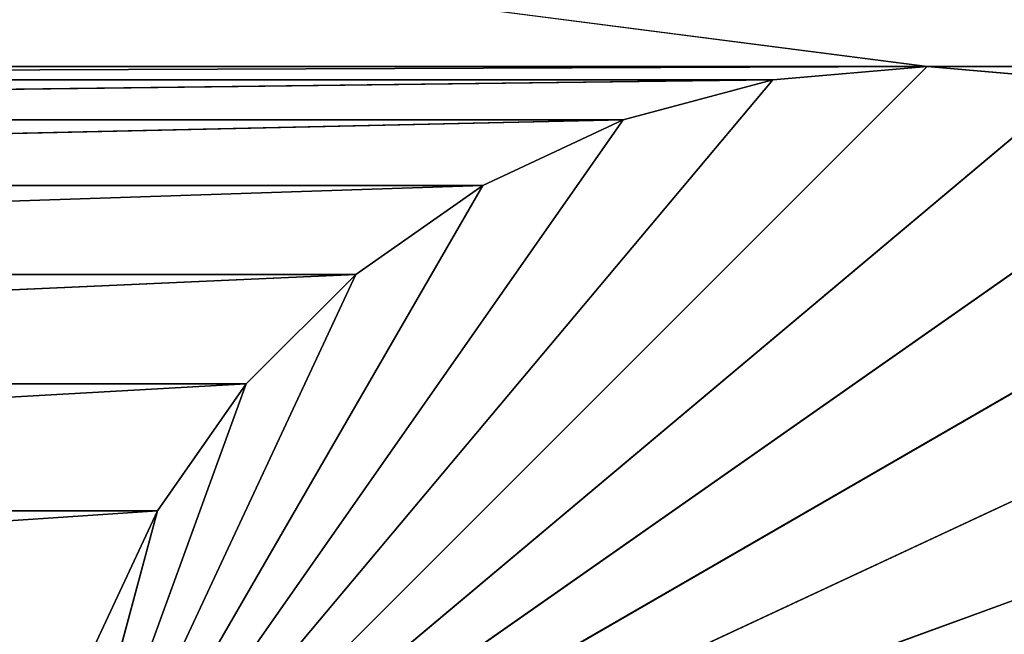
# Model space of a CAD drawing. Extents: x 226 to 378, y -30 to 313.
# Tile 155 of 256: x 283.77 to 285.46, y 242.19 to 243.24. Entities that reach past the tile are written whole.
import ezdxf

# ---------------------------------------------------------------- set-up
doc = ezdxf.new("R2010")
doc.units = 0
doc.header["$LTSCALE"] = 25.4
doc.layers.get('0').update_dxf_attribs({"color": 13, "linetype": 'CONTINUOUS'})
doc.layers.add('_NCL1_62', color=7, linetype='CONTINUOUS')
doc.layers.add('_NCL1_63', color=3, linetype='CONTINUOUS')

# ---------------------------------------------------------------- blocks, each defined once
blk = doc.blocks.new('EWON_2005CD_4005CD_COSY141')
at = {"layer": '_NCL1_62', "color": 0}
for p, q in [((94.234, 71.12, 295.148), (91.5425, 70.1404, 295.148)), ((94.234, 71.12, 295.148), (91.5425, 70.1404, 295.148)), ((94.234, 71.12, 295.148), (91.7304, 69.9525, 295.148)), ((94.234, 71.12, 295.148), (91.7304, 69.9525, 295.148)), ((94.234, 71.12, 295.148), (91.948, 69.8002, 295.148)), ((94.234, 71.12, 295.148), (91.948, 69.8002, 295.148)), ((94.234, 71.12, 295.148), (92.1887, 69.6879, 295.148)), ((94.234, 71.12, 295.148), (92.1887, 69.6879, 295.148)), ((94.234, 71.12, 295.148), (92.4454, 69.6192, 295.148)), ((94.234, 71.12, 295.148), (92.4454, 69.6192, 295.148)), ((94.234, 71.12, 295.148), (92.71, 69.596, 295.148)), ((94.234, 71.12, 295.148), (92.71, 69.596, 295.148)), ((94.234, 71.12, 295.148), (92.9746, 69.6192, 295.148)), ((94.234, 71.12, 295.148), (92.9746, 69.6192, 295.148)), ((94.234, 71.12, 295.148), (93.2312, 69.6879, 295.148)), ((94.234, 71.12, 295.148), (93.2312, 69.6879, 295.148)), ((94.234, 71.12, 295.148), (93.472, 69.8002, 295.148)), ((94.234, 71.12, 295.148), (93.472, 69.8002, 295.148)), ((94.234, 71.12, 295.148), (93.6896, 69.9525, 295.148)), ((94.234, 71.12, 295.148), (93.6896, 69.9525, 295.148)), ((94.234, 71.12, 295.148), (93.8774, 70.1404, 295.148)), ((94.234, 71.12, 295.148), (93.8774, 70.1404, 295.148)), ((94.234, 71.12, 295.148), (94.0298, 70.358, 295.148)), ((94.234, 71.12, 295.148), (94.0298, 70.358, 295.148)), ((94.0298, 70.358, 295.148), (94.1421, 70.5988, 295.91)), ((94.0298, 70.358, 295.148), (94.1421, 70.5988, 295.91)), ((94.0298, 70.358, 295.148), (94.1421, 70.5988, 295.148)), ((94.0298, 70.358, 295.148), (94.1421, 70.5988, 295.148)), ((93.8774, 70.1404, 295.148), (94.0298, 70.358, 295.91)), ((93.8774, 70.1404, 295.148), (94.0298, 70.358, 295.91)), ((93.8774, 70.1404, 295.148), (94.0298, 70.358, 295.148)), ((93.8774, 70.1404, 295.148), (94.0298, 70.358, 295.148)), ((94.0298, 70.358, 295.91), (94.0298, 70.358, 295.148)), ((94.0298, 70.358, 295.91), (94.0298, 70.358, 295.148)), ((93.6896, 69.9525, 295.148), (93.8774, 70.1404, 295.91)), ((93.6896, 69.9525, 295.148), (93.8774, 70.1404, 295.91)), ((93.6896, 69.9525, 295.148), (93.8774, 70.1404, 295.148)), ((93.6896, 69.9525, 295.148), (93.8774, 70.1404, 295.148)), ((93.8774, 70.1404, 295.91), (93.8774, 70.1404, 295.148)), ((93.8774, 70.1404, 295.91), (93.8774, 70.1404, 295.148)), ((93.472, 69.8002, 295.148), (93.6896, 69.9525, 295.91)), ((93.472, 69.8002, 295.148), (93.6896, 69.9525, 295.91)), ((93.472, 69.8002, 295.148), (93.6896, 69.9525, 295.148)), ((93.472, 69.8002, 295.148), (93.6896, 69.9525, 295.148)), ((93.6896, 69.9525, 295.91), (93.6896, 69.9525, 295.148)), ((93.6896, 69.9525, 295.91), (93.6896, 69.9525, 295.148)), ((93.2312, 69.6879, 295.148), (93.472, 69.8002, 295.91)), ((93.2312, 69.6879, 295.148), (93.472, 69.8002, 295.91)), ((93.2312, 69.6879, 295.148), (93.472, 69.8002, 295.148)), ((93.2312, 69.6879, 295.148), (93.472, 69.8002, 295.148)), ((93.472, 69.8002, 295.91), (93.472, 69.8002, 295.148)), ((93.472, 69.8002, 295.91), (93.472, 69.8002, 295.148)), ((92.9746, 69.6192, 295.148), (93.2312, 69.6879, 295.91)), ((92.9746, 69.6192, 295.148), (93.2312, 69.6879, 295.91)), ((92.9746, 69.6192, 295.148), (93.2312, 69.6879, 295.148)), ((92.9746, 69.6192, 295.148), (93.2312, 69.6879, 295.148)), ((93.2312, 69.6879, 295.91), (93.2312, 69.6879, 295.148)), ((93.2312, 69.6879, 295.91), (93.2312, 69.6879, 295.148)), ((92.4454, 69.6192, 295.148), (92.71, 69.596, 295.91)), ((92.4454, 69.6192, 295.148), (92.71, 69.596, 295.91)), ((92.4454, 69.6192, 295.148), (92.71, 69.596, 295.148)), ((92.4454, 69.6192, 295.148), (92.71, 69.596, 295.148)), ((92.71, 69.596, 295.148), (92.9746, 69.6192, 295.91)), ((92.71, 69.596, 295.148), (92.9746, 69.6192, 295.91)), ((92.71, 69.596, 295.148), (92.9746, 69.6192, 295.148)), ((92.71, 69.596, 295.148), (92.9746, 69.6192, 295.148)), ((92.9746, 69.6192, 295.91), (92.9746, 69.6192, 295.148)), ((92.9746, 69.6192, 295.91), (92.9746, 69.6192, 295.148)), ((92.71, 69.596, 295.91), (92.71, 69.596, 295.148)), ((92.71, 69.596, 295.91), (92.71, 69.596, 295.148))]:
    blk.add_line(p, q, dxfattribs=at)
at = {"layer": '_NCL1_63', "color": 0}
for p, q in [((94.1421, 70.5988, 295.91), (94.0298, 70.358, 295.91)), ((94.1421, 70.5988, 295.91), (94.0298, 70.358, 295.91)), ((97.6279, 70.5988, 295.91), (94.0298, 70.358, 295.91)), ((97.6279, 70.5988, 295.91), (94.0298, 70.358, 295.91)), ((94.0298, 70.358, 295.91), (93.8774, 70.1404, 295.91)), ((94.0298, 70.358, 295.91), (93.8774, 70.1404, 295.91)), ((97.7402, 70.358, 295.91), (93.8774, 70.1404, 295.91)), ((97.7402, 70.358, 295.91), (93.8774, 70.1404, 295.91)), ((94.0298, 70.358, 295.91), (97.7402, 70.358, 295.91)), ((94.0298, 70.358, 295.91), (97.7402, 70.358, 295.91)), ((93.8774, 70.1404, 295.91), (93.6896, 69.9525, 295.91)), ((93.8774, 70.1404, 295.91), (93.6896, 69.9525, 295.91)), ((97.8925, 70.1404, 295.91), (93.6896, 69.9525, 295.91)), ((97.8925, 70.1404, 295.91), (93.6896, 69.9525, 295.91)), ((93.8774, 70.1404, 295.91), (97.8925, 70.1404, 295.91)), ((93.8774, 70.1404, 295.91), (97.8925, 70.1404, 295.91)), ((93.6896, 69.9525, 295.91), (93.472, 69.8002, 295.91)), ((93.6896, 69.9525, 295.91), (93.472, 69.8002, 295.91)), ((98.0804, 69.9525, 295.91), (93.472, 69.8002, 295.91)), ((98.0804, 69.9525, 295.91), (93.472, 69.8002, 295.91)), ((93.6896, 69.9525, 295.91), (98.0804, 69.9525, 295.91)), ((93.6896, 69.9525, 295.91), (98.0804, 69.9525, 295.91)), ((93.472, 69.8002, 295.91), (93.2312, 69.6879, 295.91)), ((93.472, 69.8002, 295.91), (93.2312, 69.6879, 295.91)), ((98.298, 69.8002, 295.91), (93.2312, 69.6879, 295.91)), ((98.298, 69.8002, 295.91), (93.2312, 69.6879, 295.91)), ((93.472, 69.8002, 295.91), (98.298, 69.8002, 295.91)), ((93.472, 69.8002, 295.91), (98.298, 69.8002, 295.91)), ((93.2312, 69.6879, 295.91), (92.9746, 69.6192, 295.91)), ((93.2312, 69.6879, 295.91), (92.9746, 69.6192, 295.91)), ((98.5387, 69.6879, 295.91), (92.9746, 69.6192, 295.91)), ((98.5387, 69.6879, 295.91), (92.9746, 69.6192, 295.91)), ((93.2312, 69.6879, 295.91), (98.5387, 69.6879, 295.91)), ((93.2312, 69.6879, 295.91), (98.5387, 69.6879, 295.91)), ((92.71, 69.596, 295.91), (92.4454, 69.6192, 295.91)), ((92.71, 69.596, 295.91), (92.4454, 69.6192, 295.91)), ((92.9746, 69.6192, 295.91), (92.71, 69.596, 295.91)), ((92.9746, 69.6192, 295.91), (92.71, 69.596, 295.91)), ((98.7954, 69.6192, 295.91), (92.71, 69.596, 295.91)), ((98.7954, 69.6192, 295.91), (92.71, 69.596, 295.91)), ((92.9746, 69.6192, 295.91), (98.7954, 69.6192, 295.91)), ((92.9746, 69.6192, 295.91), (98.7954, 69.6192, 295.91)), ((92.71, 69.596, 295.91), (86.36, 69.596, 295.91)), ((92.71, 69.596, 295.91), (86.36, 69.596, 295.91)), ((99.06, 69.596, 295.91), (92.71, 69.596, 295.91)), ((99.06, 69.596, 295.91), (92.71, 69.596, 295.91)), ((120.2508, 66.04, 295.91), (92.71, 69.596, 295.91)), ((120.2508, 66.04, 295.91), (92.71, 69.596, 295.91))]:
    blk.add_line(p, q, dxfattribs=at)
at = {"layer": '_NCL1_62', "color": 7}
mesh = blk.add_polyface(dxfattribs=at)
corners = [(119.38, 20.32, 27.94), (114.3, 86.36, 27.94), (45.72, 50.8, 27.94)]
mesh.append_faces([[corners[k] for k in face] for face in [(0, 1, 2)]], dxfattribs={"color": 7})
mesh = blk.add_polyface(dxfattribs=at)
corners = [(114.3, 86.36, 27.94), (45.72, 58.42, 27.94), (45.72, 50.8, 27.94)]
mesh.append_faces([[corners[k] for k in face] for face in [(0, 1, 2)]], dxfattribs={"color": 7})
mesh = blk.add_polyface(dxfattribs=at)
corners = [(114.3, 86.36, 27.94), (45.72, 63.5, 27.94), (45.72, 58.42, 27.94)]
mesh.append_faces([[corners[k] for k in face] for face in [(0, 1, 2)]], dxfattribs={"color": 7})
mesh = blk.add_polyface(dxfattribs=at)
corners = [(114.3, 86.36, 27.94), (45.72, 71.12, 27.94), (45.72, 63.5, 27.94)]
mesh.append_faces([[corners[k] for k in face] for face in [(0, 1, 2)]], dxfattribs={"color": 7})
mesh = blk.add_polyface(dxfattribs=at)
corners = [(94.234, 71.12, 295.148), (91.3902, 70.358, 295.148), (91.2779, 70.5988, 295.148)]
mesh.append_faces([[corners[k] for k in face] for face in [(0, 1, 2)]], dxfattribs={"color": 7})
mesh = blk.add_polyface(dxfattribs=at)
corners = [(94.234, 71.12, 295.148), (91.5425, 70.1404, 295.148), (91.3902, 70.358, 295.148)]
mesh.append_faces([[corners[k] for k in face] for face in [(0, 1, 2)]], dxfattribs={"color": 7})
mesh = blk.add_polyface(dxfattribs=at)
corners = [(94.234, 71.12, 295.148), (91.7304, 69.9525, 295.148), (91.5425, 70.1404, 295.148)]
mesh.append_faces([[corners[k] for k in face] for face in [(0, 1, 2)]], dxfattribs={"color": 7})
mesh = blk.add_polyface(dxfattribs=at)
corners = [(94.234, 71.12, 295.148), (91.948, 69.8002, 295.148), (91.7304, 69.9525, 295.148)]
mesh.append_faces([[corners[k] for k in face] for face in [(0, 1, 2)]], dxfattribs={"color": 7})
mesh = blk.add_polyface(dxfattribs=at)
corners = [(94.234, 71.12, 295.148), (92.1887, 69.6879, 295.148), (91.948, 69.8002, 295.148)]
mesh.append_faces([[corners[k] for k in face] for face in [(0, 1, 2)]], dxfattribs={"color": 7})
mesh = blk.add_polyface(dxfattribs=at)
corners = [(94.234, 71.12, 295.148), (92.4454, 69.6192, 295.148), (92.1887, 69.6879, 295.148)]
mesh.append_faces([[corners[k] for k in face] for face in [(0, 1, 2)]], dxfattribs={"color": 7})
mesh = blk.add_polyface(dxfattribs=at)
corners = [(94.234, 71.12, 295.148), (92.71, 69.596, 295.148), (92.4454, 69.6192, 295.148)]
mesh.append_faces([[corners[k] for k in face] for face in [(0, 1, 2)]], dxfattribs={"color": 7})
mesh = blk.add_polyface(dxfattribs=at)
corners = [(94.234, 71.12, 295.148), (92.9746, 69.6192, 295.148), (92.71, 69.596, 295.148)]
mesh.append_faces([[corners[k] for k in face] for face in [(0, 1, 2)]], dxfattribs={"color": 7})
mesh = blk.add_polyface(dxfattribs=at)
corners = [(94.234, 71.12, 295.148), (93.2312, 69.6879, 295.148), (92.9746, 69.6192, 295.148)]
mesh.append_faces([[corners[k] for k in face] for face in [(0, 1, 2)]], dxfattribs={"color": 7})
mesh = blk.add_polyface(dxfattribs=at)
corners = [(94.234, 71.12, 295.148), (93.472, 69.8002, 295.148), (93.2312, 69.6879, 295.148)]
mesh.append_faces([[corners[k] for k in face] for face in [(0, 1, 2)]], dxfattribs={"color": 7})
mesh = blk.add_polyface(dxfattribs=at)
corners = [(94.234, 71.12, 295.148), (93.6896, 69.9525, 295.148), (93.472, 69.8002, 295.148)]
mesh.append_faces([[corners[k] for k in face] for face in [(0, 1, 2)]], dxfattribs={"color": 7})
mesh = blk.add_polyface(dxfattribs=at)
corners = [(94.234, 71.12, 295.148), (93.8774, 70.1404, 295.148), (93.6896, 69.9525, 295.148)]
mesh.append_faces([[corners[k] for k in face] for face in [(0, 1, 2)]], dxfattribs={"color": 7})
mesh = blk.add_polyface(dxfattribs=at)
corners = [(94.234, 71.12, 295.148), (94.0298, 70.358, 295.148), (93.8774, 70.1404, 295.148)]
mesh.append_faces([[corners[k] for k in face] for face in [(0, 1, 2)]], dxfattribs={"color": 7})
mesh = blk.add_polyface(dxfattribs=at)
corners = [(94.234, 71.12, 295.148), (94.1421, 70.5988, 295.148), (94.0298, 70.358, 295.148)]
mesh.append_faces([[corners[k] for k in face] for face in [(0, 1, 2)]], dxfattribs={"color": 7})
mesh = blk.add_polyface(dxfattribs=at)
corners = [(94.1421, 70.5988, 295.91), (94.0298, 70.358, 295.91), (94.0298, 70.358, 295.148)]
mesh.append_faces([[corners[k] for k in face] for face in [(0, 1, 2)]], dxfattribs={"color": 7})
mesh = blk.add_polyface(dxfattribs=at)
corners = [(94.1421, 70.5988, 295.91), (94.0298, 70.358, 295.148), (94.1421, 70.5988, 295.148)]
mesh.append_faces([[corners[k] for k in face] for face in [(0, 1, 2)]], dxfattribs={"color": 7})
mesh = blk.add_polyface(dxfattribs=at)
corners = [(94.0298, 70.358, 295.91), (93.8774, 70.1404, 295.91), (93.8774, 70.1404, 295.148)]
mesh.append_faces([[corners[k] for k in face] for face in [(0, 1, 2)]], dxfattribs={"color": 7})
mesh = blk.add_polyface(dxfattribs=at)
corners = [(94.0298, 70.358, 295.91), (93.8774, 70.1404, 295.148), (94.0298, 70.358, 295.148)]
mesh.append_faces([[corners[k] for k in face] for face in [(0, 1, 2)]], dxfattribs={"color": 7})
mesh = blk.add_polyface(dxfattribs=at)
corners = [(93.8774, 70.1404, 295.91), (93.6896, 69.9525, 295.91), (93.6896, 69.9525, 295.148)]
mesh.append_faces([[corners[k] for k in face] for face in [(0, 1, 2)]], dxfattribs={"color": 7})
mesh = blk.add_polyface(dxfattribs=at)
corners = [(93.8774, 70.1404, 295.91), (93.6896, 69.9525, 295.148), (93.8774, 70.1404, 295.148)]
mesh.append_faces([[corners[k] for k in face] for face in [(0, 1, 2)]], dxfattribs={"color": 7})
mesh = blk.add_polyface(dxfattribs=at)
corners = [(93.472, 69.8002, 295.91), (93.472, 69.8002, 295.148), (93.6896, 69.9525, 295.91)]
mesh.append_faces([[corners[k] for k in face] for face in [(0, 1, 2)]], dxfattribs={"color": 7})
mesh = blk.add_polyface(dxfattribs=at)
corners = [(93.6896, 69.9525, 295.91), (93.472, 69.8002, 295.148), (93.6896, 69.9525, 295.148)]
mesh.append_faces([[corners[k] for k in face] for face in [(0, 1, 2)]], dxfattribs={"color": 7})
mesh = blk.add_polyface(dxfattribs=at)
corners = [(93.2312, 69.6879, 295.91), (93.2312, 69.6879, 295.148), (93.472, 69.8002, 295.91)]
mesh.append_faces([[corners[k] for k in face] for face in [(0, 1, 2)]], dxfattribs={"color": 7})
mesh = blk.add_polyface(dxfattribs=at)
corners = [(93.472, 69.8002, 295.91), (93.2312, 69.6879, 295.148), (93.472, 69.8002, 295.148)]
mesh.append_faces([[corners[k] for k in face] for face in [(0, 1, 2)]], dxfattribs={"color": 7})
mesh = blk.add_polyface(dxfattribs=at)
corners = [(92.9746, 69.6192, 295.91), (92.9746, 69.6192, 295.148), (93.2312, 69.6879, 295.91)]
mesh.append_faces([[corners[k] for k in face] for face in [(0, 1, 2)]], dxfattribs={"color": 7})
mesh = blk.add_polyface(dxfattribs=at)
corners = [(93.2312, 69.6879, 295.91), (92.9746, 69.6192, 295.148), (93.2312, 69.6879, 295.148)]
mesh.append_faces([[corners[k] for k in face] for face in [(0, 1, 2)]], dxfattribs={"color": 7})
mesh = blk.add_polyface(dxfattribs=at)
corners = [(92.4454, 69.6192, 295.91), (92.4454, 69.6192, 295.148), (92.71, 69.596, 295.91)]
mesh.append_faces([[corners[k] for k in face] for face in [(0, 1, 2)]], dxfattribs={"color": 7})
mesh = blk.add_polyface(dxfattribs=at)
corners = [(92.71, 69.596, 295.91), (92.4454, 69.6192, 295.148), (92.71, 69.596, 295.148)]
mesh.append_faces([[corners[k] for k in face] for face in [(0, 1, 2)]], dxfattribs={"color": 7})
mesh = blk.add_polyface(dxfattribs=at)
corners = [(92.71, 69.596, 295.91), (92.71, 69.596, 295.148), (92.9746, 69.6192, 295.91)]
mesh.append_faces([[corners[k] for k in face] for face in [(0, 1, 2)]], dxfattribs={"color": 7})
mesh = blk.add_polyface(dxfattribs=at)
corners = [(92.9746, 69.6192, 295.91), (92.71, 69.596, 295.148), (92.9746, 69.6192, 295.148)]
mesh.append_faces([[corners[k] for k in face] for face in [(0, 1, 2)]], dxfattribs={"color": 7})
at = {"layer": '_NCL1_63', "color": 3}
mesh = blk.add_polyface(dxfattribs=at)
corners = [(97.6279, 70.5988, 295.91), (94.0298, 70.358, 295.91), (94.1421, 70.5988, 295.91)]
mesh.append_faces([[corners[k] for k in face] for face in [(0, 1, 2)]], dxfattribs={"color": 3})
mesh = blk.add_polyface(dxfattribs=at)
corners = [(97.7402, 70.358, 295.91), (94.0298, 70.358, 295.91), (97.6279, 70.5988, 295.91)]
mesh.append_faces([[corners[k] for k in face] for face in [(0, 1, 2)]], dxfattribs={"color": 3})
mesh = blk.add_polyface(dxfattribs=at)
corners = [(97.7402, 70.358, 295.91), (93.8774, 70.1404, 295.91), (94.0298, 70.358, 295.91)]
mesh.append_faces([[corners[k] for k in face] for face in [(0, 1, 2)]], dxfattribs={"color": 3})
mesh = blk.add_polyface(dxfattribs=at)
corners = [(97.8925, 70.1404, 295.91), (93.8774, 70.1404, 295.91), (97.7402, 70.358, 295.91)]
mesh.append_faces([[corners[k] for k in face] for face in [(0, 1, 2)]], dxfattribs={"color": 3})
mesh = blk.add_polyface(dxfattribs=at)
corners = [(97.8925, 70.1404, 295.91), (93.6896, 69.9525, 295.91), (93.8774, 70.1404, 295.91)]
mesh.append_faces([[corners[k] for k in face] for face in [(0, 1, 2)]], dxfattribs={"color": 3})
mesh = blk.add_polyface(dxfattribs=at)
corners = [(98.0804, 69.9525, 295.91), (93.6896, 69.9525, 295.91), (97.8925, 70.1404, 295.91)]
mesh.append_faces([[corners[k] for k in face] for face in [(0, 1, 2)]], dxfattribs={"color": 3})
mesh = blk.add_polyface(dxfattribs=at)
corners = [(98.0804, 69.9525, 295.91), (93.472, 69.8002, 295.91), (93.6896, 69.9525, 295.91)]
mesh.append_faces([[corners[k] for k in face] for face in [(0, 1, 2)]], dxfattribs={"color": 3})
mesh = blk.add_polyface(dxfattribs=at)
corners = [(98.298, 69.8002, 295.91), (93.472, 69.8002, 295.91), (98.0804, 69.9525, 295.91)]
mesh.append_faces([[corners[k] for k in face] for face in [(0, 1, 2)]], dxfattribs={"color": 3})
mesh = blk.add_polyface(dxfattribs=at)
corners = [(98.298, 69.8002, 295.91), (93.2312, 69.6879, 295.91), (93.472, 69.8002, 295.91)]
mesh.append_faces([[corners[k] for k in face] for face in [(0, 1, 2)]], dxfattribs={"color": 3})
mesh = blk.add_polyface(dxfattribs=at)
corners = [(98.5387, 69.6879, 295.91), (93.2312, 69.6879, 295.91), (98.298, 69.8002, 295.91)]
mesh.append_faces([[corners[k] for k in face] for face in [(0, 1, 2)]], dxfattribs={"color": 3})
mesh = blk.add_polyface(dxfattribs=at)
corners = [(98.5387, 69.6879, 295.91), (92.9746, 69.6192, 295.91), (93.2312, 69.6879, 295.91)]
mesh.append_faces([[corners[k] for k in face] for face in [(0, 1, 2)]], dxfattribs={"color": 3})
mesh = blk.add_polyface(dxfattribs=at)
corners = [(98.7954, 69.6192, 295.91), (92.9746, 69.6192, 295.91), (98.5387, 69.6879, 295.91)]
mesh.append_faces([[corners[k] for k in face] for face in [(0, 1, 2)]], dxfattribs={"color": 3})
mesh = blk.add_polyface(dxfattribs=at)
corners = [(92.71, 69.596, 295.91), (86.36, 69.596, 295.91), (92.4454, 69.6192, 295.91)]
mesh.append_faces([[corners[k] for k in face] for face in [(0, 1, 2)]], dxfattribs={"color": 3})
mesh = blk.add_polyface(dxfattribs=at)
corners = [(98.7954, 69.6192, 295.91), (92.71, 69.596, 295.91), (92.9746, 69.6192, 295.91)]
mesh.append_faces([[corners[k] for k in face] for face in [(0, 1, 2)]], dxfattribs={"color": 3})
mesh = blk.add_polyface(dxfattribs=at)
corners = [(99.06, 69.596, 295.91), (92.71, 69.596, 295.91), (98.7954, 69.6192, 295.91)]
mesh.append_faces([[corners[k] for k in face] for face in [(0, 1, 2)]], dxfattribs={"color": 3})
mesh = blk.add_polyface(dxfattribs=at)
corners = [(120.2508, 66.04, 295.91), (33.8908, 66.04, 295.91), (80.01, 69.596, 295.91)]
mesh.append_faces([[corners[k] for k in face] for face in [(0, 1, 2)]], dxfattribs={"color": 3})
mesh = blk.add_polyface(dxfattribs=at)
corners = [(120.2508, 66.04, 295.91), (80.01, 69.596, 295.91), (86.36, 69.596, 295.91)]
mesh.append_faces([[corners[k] for k in face] for face in [(0, 1, 2)]], dxfattribs={"color": 3})
mesh = blk.add_polyface(dxfattribs=at)
corners = [(120.2508, 66.04, 295.91), (86.36, 69.596, 295.91), (92.71, 69.596, 295.91)]
mesh.append_faces([[corners[k] for k in face] for face in [(0, 1, 2)]], dxfattribs={"color": 3})
mesh = blk.add_polyface(dxfattribs=at)
corners = [(120.2508, 66.04, 295.91), (92.71, 69.596, 295.91), (99.06, 69.596, 295.91)]
mesh.append_faces([[corners[k] for k in face] for face in [(0, 1, 2)]], dxfattribs={"color": 3})

msp = doc.modelspace()

# ---------------------------------------------------------------- block references
at = {"color": 0, "rotation": 179.9999999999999}
msp.add_blockref('EWON_2005CD_4005CD_COSY141', (378.0374, 312.7553), dxfattribs=at)

doc.saveas('drawing.dxf')
